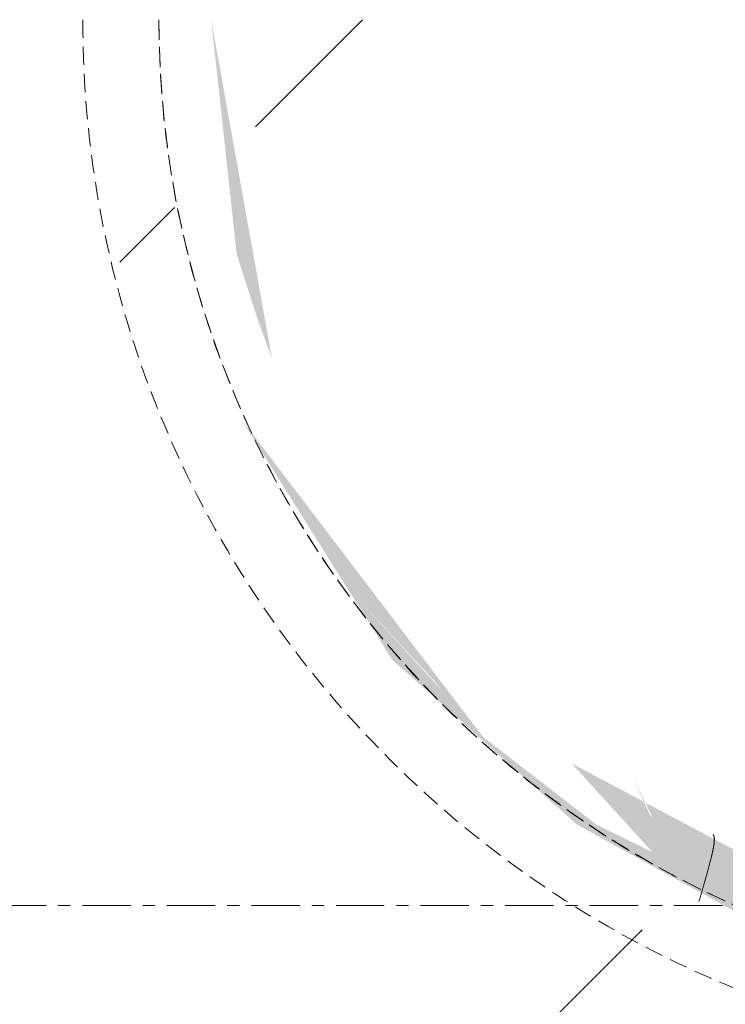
# Model space of a CAD drawing. Header units: millimetres. Extents: x 16156 to 91527, y 4646 to 113494.
# Tile 50 of 210: x 27412 to 27597, y 59375 to 59634. Entities that reach past the tile are written whole.
import ezdxf

# ---------------------------------------------------------------- set-up
doc = ezdxf.new("R2010")
doc.units = ezdxf.units.MM
doc.linetypes.add('ARC Demolished', pattern=[7.14375, 4.7625, -2.38125])
doc.linetypes.add('ARC Grid Line', pattern=[22.225, 12.7, -3.175, 3.175, -3.175])
for name, color, linetype, lineweight in [('A--AR9__AlgVoorz', 1, 'Continuous', 9), ('A--L$07A__Stramien', 1, 'Continuous', 13), ('A--L74__VasteSanitaireVoorz', 1, 'ARC Demolished', 9), ('A--L82__LosseGebruikersInvent', 1, 'ARC Demolished', 9)]:
    doc.layers.add(name, color=color, linetype=linetype, lineweight=lineweight)
pattern_1 = [(45, (0, 0), (-212.132, 212.132), [])]
pattern_2 = [(225, (27703.24, 59634.44), (212.132, -212.132), [])]

# ---------------------------------------------------------------- blocks, each defined once
blk = doc.blocks.new('FP_174-AB-Begane grond - slooptekening')
at = {"layer": 'A--L74__VasteSanitaireVoorz', "color": 240, "linetype": 'Continuous'}
for p, q in [((112.61, 230.49), (112.67, 230.69)), ((112.61, 230.49), (112.67, 230.69)), ((112.67, 230.69), (112.73, 230.9)), ((112.67, 230.69), (112.73, 230.9)), ((112.73, 230.9), (112.79, 231.1)), ((112.73, 230.9), (112.79, 231.1)), ((112.79, 231.1), (112.85, 231.31)), ((112.79, 231.1), (112.85, 231.31)), ((112.85, 231.31), (112.91, 231.51)), ((112.85, 231.31), (112.91, 231.51)), ((112.91, 231.51), (112.97, 231.72)), ((112.91, 231.51), (112.97, 231.72)), ((112.97, 231.72), (113.03, 231.93)), ((112.97, 231.72), (113.03, 231.93)), ((111.85, 227.85), (111.9, 228.05)), ((111.85, 227.85), (111.9, 228.05)), ((111.9, 228.05), (111.96, 228.25)), ((111.9, 228.05), (111.96, 228.25)), ((111.96, 228.25), (112.02, 228.45)), ((111.96, 228.25), (112.02, 228.45)), ((112.02, 228.45), (112.08, 228.65)), ((112.02, 228.45), (112.08, 228.65)), ((112.08, 228.65), (112.14, 228.86)), ((112.08, 228.65), (112.14, 228.86)), ((112.14, 228.86), (112.2, 229.06)), ((112.14, 228.86), (112.2, 229.06)), ((112.2, 229.06), (112.25, 229.26)), ((112.2, 229.06), (112.25, 229.26)), ((112.25, 229.26), (112.31, 229.46)), ((112.25, 229.26), (112.31, 229.46)), ((112.31, 229.46), (112.37, 229.67)), ((112.31, 229.46), (112.37, 229.67)), ((112.37, 229.67), (112.43, 229.87)), ((112.37, 229.67), (112.43, 229.87)), ((112.43, 229.87), (112.49, 230.08)), ((112.43, 229.87), (112.49, 230.08)), ((112.49, 230.08), (112.55, 230.28)), ((112.49, 230.08), (112.55, 230.28)), ((112.55, 230.28), (112.61, 230.49)), ((112.55, 230.28), (112.61, 230.49)), ((111.12, 225.31), (111.17, 225.5)), ((111.12, 225.31), (111.17, 225.5)), ((111.17, 225.5), (111.23, 225.69)), ((111.17, 225.5), (111.23, 225.69)), ((111.23, 225.69), (111.28, 225.89)), ((111.23, 225.69), (111.28, 225.89)), ((111.28, 225.89), (111.34, 226.08)), ((111.28, 225.89), (111.34, 226.08)), ((111.34, 226.08), (111.39, 226.27)), ((111.34, 226.08), (111.39, 226.27)), ((111.39, 226.27), (111.45, 226.47)), ((111.39, 226.27), (111.45, 226.47)), ((111.45, 226.47), (111.5, 226.66)), ((111.45, 226.47), (111.5, 226.66)), ((111.5, 226.66), (111.56, 226.86)), ((111.5, 226.66), (111.56, 226.86)), ((111.56, 226.86), (111.62, 227.06)), ((111.56, 226.86), (111.62, 227.06)), ((111.62, 227.06), (111.67, 227.25)), ((111.62, 227.06), (111.67, 227.25)), ((111.67, 227.25), (111.73, 227.45)), ((111.67, 227.25), (111.73, 227.45)), ((111.73, 227.45), (111.79, 227.65)), ((111.73, 227.45), (111.79, 227.65)), ((111.79, 227.65), (111.85, 227.85)), ((111.79, 227.65), (111.85, 227.85)), ((110.36, 222.58), (110.41, 222.75)), ((110.36, 222.58), (110.41, 222.75)), ((110.41, 222.75), (110.46, 222.93)), ((110.41, 222.75), (110.46, 222.93)), ((110.46, 222.93), (110.51, 223.1)), ((110.46, 222.93), (110.51, 223.1)), ((110.51, 223.1), (110.55, 223.28)), ((110.51, 223.1), (110.55, 223.28)), ((110.55, 223.28), (110.6, 223.46)), ((110.55, 223.28), (110.6, 223.46)), ((110.6, 223.46), (110.65, 223.64)), ((110.6, 223.46), (110.65, 223.64)), ((110.65, 223.64), (110.7, 223.82)), ((110.65, 223.64), (110.7, 223.82)), ((110.7, 223.82), (110.75, 224)), ((110.7, 223.82), (110.75, 224)), ((110.75, 224), (110.8, 224.19)), ((110.75, 224), (110.8, 224.19)), ((110.8, 224.19), (110.86, 224.37)), ((110.8, 224.19), (110.86, 224.37)), ((110.86, 224.37), (110.91, 224.56)), ((110.86, 224.37), (110.91, 224.56)), ((110.91, 224.56), (110.96, 224.75)), ((110.91, 224.56), (110.96, 224.75)), ((110.96, 224.75), (111.01, 224.93)), ((110.96, 224.75), (111.01, 224.93)), ((111.01, 224.93), (111.07, 225.12)), ((111.01, 224.93), (111.07, 225.12)), ((111.07, 225.12), (111.12, 225.31)), ((111.07, 225.12), (111.12, 225.31)), ((109.74, 220.13), (109.78, 220.29)), ((109.74, 220.13), (109.78, 220.29)), ((109.78, 220.29), (109.81, 220.44)), ((109.78, 220.29), (109.81, 220.44)), ((109.81, 220.44), (109.85, 220.6)), ((109.81, 220.44), (109.85, 220.6)), ((109.85, 220.6), (109.89, 220.75)), ((109.85, 220.6), (109.89, 220.75)), ((109.89, 220.75), (109.93, 220.91)), ((109.89, 220.75), (109.93, 220.91)), ((109.93, 220.91), (109.97, 221.07)), ((109.93, 220.91), (109.97, 221.07)), ((109.97, 221.07), (110.01, 221.23)), ((109.97, 221.07), (110.01, 221.23)), ((110.01, 221.23), (110.05, 221.4)), ((110.01, 221.23), (110.05, 221.4)), ((110.05, 221.4), (110.1, 221.56)), ((110.05, 221.4), (110.1, 221.56)), ((110.1, 221.56), (110.14, 221.73)), ((110.1, 221.56), (110.14, 221.73)), ((110.14, 221.73), (110.18, 221.89)), ((110.14, 221.73), (110.18, 221.89)), ((110.18, 221.89), (110.23, 222.06)), ((110.18, 221.89), (110.23, 222.06)), ((110.23, 222.06), (110.27, 222.23)), ((110.23, 222.06), (110.27, 222.23)), ((110.27, 222.23), (110.32, 222.41)), ((110.27, 222.23), (110.32, 222.41)), ((110.32, 222.41), (110.36, 222.58)), ((110.32, 222.41), (110.36, 222.58)), ((109.2, 217.56), (109.22, 217.68)), ((109.2, 217.56), (109.22, 217.68)), ((109.22, 217.68), (109.24, 217.8)), ((109.22, 217.68), (109.24, 217.8)), ((109.24, 217.8), (109.26, 217.93)), ((109.24, 217.8), (109.26, 217.93)), ((109.26, 217.93), (109.29, 218.05)), ((109.26, 217.93), (109.29, 218.05)), ((109.29, 218.05), (109.31, 218.18)), ((109.29, 218.05), (109.31, 218.18)), ((109.31, 218.18), (109.34, 218.31)), ((109.31, 218.18), (109.34, 218.31)), ((109.34, 218.31), (109.36, 218.44)), ((109.34, 218.31), (109.36, 218.44)), ((109.36, 218.44), (109.39, 218.57)), ((109.36, 218.44), (109.39, 218.57)), ((109.39, 218.57), (109.42, 218.7)), ((109.39, 218.57), (109.42, 218.7)), ((109.42, 218.7), (109.44, 218.84)), ((109.42, 218.7), (109.44, 218.84)), ((109.44, 218.84), (109.47, 218.97)), ((109.44, 218.84), (109.47, 218.97)), ((109.47, 218.97), (109.5, 219.11)), ((109.47, 218.97), (109.5, 219.11)), ((109.5, 219.11), (109.54, 219.25)), ((109.5, 219.11), (109.54, 219.25)), ((109.54, 219.25), (109.57, 219.4)), ((109.54, 219.25), (109.57, 219.4)), ((109.57, 219.4), (109.6, 219.54)), ((109.57, 219.4), (109.6, 219.54)), ((109.6, 219.54), (109.63, 219.69)), ((109.6, 219.54), (109.63, 219.69)), ((109.63, 219.69), (109.67, 219.83)), ((109.63, 219.69), (109.67, 219.83)), ((109.67, 219.83), (109.7, 219.98)), ((109.67, 219.83), (109.7, 219.98)), ((109.7, 219.98), (109.74, 220.13)), ((109.7, 219.98), (109.74, 220.13)), ((108.99, 215.77), (109, 215.85)), ((108.99, 215.77), (109, 215.85)), ((108.99, 215.69), (108.99, 215.77)), ((108.99, 215.69), (108.99, 215.77)), ((108.99, 215.62), (108.99, 215.69)), ((108.99, 215.62), (108.99, 215.69)), ((108.99, 215.54), (108.99, 215.62)), ((108.99, 215.54), (108.99, 215.62)), ((108.99, 215.47), (108.99, 215.54)), ((108.99, 215.47), (108.99, 215.54)), ((109, 215.4), (108.99, 215.47)), ((109, 215.4), (108.99, 215.47)), ((109, 216.02), (109.01, 216.11)), ((109, 216.02), (109.01, 216.11)), ((109, 215.94), (109, 216.02)), ((109, 215.94), (109, 216.02)), ((109, 215.85), (109, 215.94)), ((109, 215.85), (109, 215.94)), ((109, 215.33), (109, 215.4)), ((109, 215.33), (109, 215.4)), ((109, 215.26), (109, 215.33)), ((109, 215.26), (109, 215.33)), ((109.01, 215.2), (109, 215.26)), ((109.01, 215.2), (109, 215.26)), ((109.01, 216.11), (109.02, 216.2)), ((109.01, 216.11), (109.02, 216.2)), ((109.02, 215.14), (109.01, 215.2)), ((109.02, 215.14), (109.01, 215.2)), ((109.02, 216.3), (109.03, 216.39)), ((109.02, 216.3), (109.03, 216.39)), ((109.02, 216.2), (109.02, 216.3)), ((109.02, 216.2), (109.02, 216.3)), ((109.03, 215.08), (109.02, 215.14)), ((109.03, 215.08), (109.02, 215.14)), ((109.03, 216.39), (109.04, 216.49)), ((109.03, 216.39), (109.04, 216.49)), ((109.04, 215.02), (109.03, 215.08)), ((109.04, 215.02), (109.03, 215.08)), ((109.04, 216.49), (109.05, 216.59)), ((109.04, 216.49), (109.05, 216.59)), ((109.05, 214.96), (109.04, 215.02)), ((109.05, 214.96), (109.04, 215.02)), ((109.05, 216.59), (109.07, 216.69)), ((109.05, 216.59), (109.07, 216.69)), ((109.07, 216.69), (109.08, 216.79)), ((109.07, 216.69), (109.08, 216.79)), ((109.08, 216.79), (109.09, 216.89)), ((109.08, 216.79), (109.09, 216.89)), ((109.09, 216.89), (109.11, 217)), ((109.09, 216.89), (109.11, 217)), ((109.11, 217), (109.12, 217.11)), ((109.11, 217), (109.12, 217.11)), ((109.12, 217.11), (109.14, 217.22)), ((109.12, 217.11), (109.14, 217.22)), ((109.14, 217.22), (109.16, 217.33)), ((109.14, 217.22), (109.16, 217.33)), ((109.16, 217.33), (109.18, 217.45)), ((109.16, 217.33), (109.18, 217.45)), ((109.18, 217.45), (109.2, 217.56)), ((109.18, 217.45), (109.2, 217.56)), ((109.06, 214.91), (109.05, 214.96)), ((109.06, 214.91), (109.05, 214.96)), ((109.07, 214.86), (109.06, 214.91)), ((109.07, 214.86), (109.06, 214.91)), ((109.08, 214.81), (109.07, 214.86)), ((109.08, 214.81), (109.07, 214.86)), ((109.1, 214.76), (109.08, 214.81)), ((109.1, 214.76), (109.08, 214.81)), ((109.12, 214.72), (109.1, 214.76)), ((109.12, 214.72), (109.1, 214.76)), ((109.13, 214.68), (109.12, 214.72)), ((109.13, 214.68), (109.12, 214.72)), ((109.15, 214.64), (109.13, 214.68)), ((109.15, 214.64), (109.13, 214.68)), ((109.17, 214.6), (109.15, 214.64)), ((109.17, 214.6), (109.15, 214.64)), ((109.19, 214.57), (109.17, 214.6)), ((109.19, 214.57), (109.17, 214.6)), ((109.21, 214.53), (109.19, 214.57)), ((109.21, 214.53), (109.19, 214.57)), ((109.24, 214.5), (109.21, 214.53)), ((109.24, 214.5), (109.21, 214.53)), ((109.26, 214.47), (109.24, 214.5)), ((109.26, 214.47), (109.24, 214.5)), ((109.29, 214.45), (109.26, 214.47)), ((109.29, 214.45), (109.26, 214.47)), ((109.31, 214.42), (109.29, 214.45)), ((109.31, 214.42), (109.29, 214.45)), ((109.34, 214.4), (109.31, 214.42)), ((109.34, 214.4), (109.31, 214.42)), ((109.37, 214.38), (109.34, 214.4)), ((109.37, 214.38), (109.34, 214.4))]:
    blk.add_line(p, q, dxfattribs=at)
at = {"layer": 'A--L74__VasteSanitaireVoorz', "flags": 128}
blk.add_lwpolyline([(106.12, 231.87), (115.3, 227.44), (124.31, 222.65), (133.11, 217.5), (141.7, 212), (150.07, 206.17), (158.19, 200), (166.06, 193.51), (173.67, 186.72), (181, 179.62), (188.04, 172.24), (194.77, 164.59), (201.2, 156.67), (207.3, 148.49), (213.08, 140.09), (218.51, 131.45), (223.59, 122.61), (228.31, 113.57), (232.67, 104.35), (236.66, 94.96), (240.27, 85.42), (243.49, 75.75), (246.32, 65.95), (248.76, 56.04), (250.81, 46.05), (252.45, 35.99), (253.69, 25.86), (254.52, 15.7), (254.94, 5.51), (255, 0)], dxfattribs=at)
blk = doc.blocks.new('FP_176-AB-Begane grond - slooptekening')
at = {"layer": 'A--L74__VasteSanitaireVoorz', "flags": 128}
blk.add_lwpolyline([(255, 0), (254.8, 10.2), (254.18, 20.38), (253.17, 30.53), (251.74, 40.63), (249.92, 50.66), (247.69, 60.61), (245.07, 70.47), (242.06, 80.21), (238.65, 89.83), (234.87, 99.3), (230.71, 108.61), (226.18, 117.75), (221.29, 126.7), (216.05, 135.45), (210.46, 143.98), (204.53, 152.28), (198.28, 160.34), (191.71, 168.14), (184.83, 175.67), (177.66, 182.93), (170.2, 189.88), (162.47, 196.54), (154.48, 202.88), (146.25, 208.89), (137.78, 214.58), (129.09, 219.91), (120.19, 224.9), (111.1, 229.53), (101.83, 233.78), (92.4, 237.67), (82.82, 241.17), (73.11, 244.29), (63.28, 247.02), (53.36, 249.36), (43.34, 251.29), (33.26, 252.82), (23.12, 253.95), (12.95, 254.67), (2.75, 254.99), (-7.45, 254.89), (-17.63, 254.39), (-27.79, 253.48), (-37.91, 252.17), (-47.96, 250.45), (-57.94, 248.33), (-67.82, 245.82), (-77.6, 242.91), (-87.25, 239.61), (-96.76, 235.93), (-106.12, 231.87), (-115.3, 227.44), (-124.31, 222.65), (-133.11, 217.5), (-141.7, 212), (-150.07, 206.17), (-158.19, 200), (-166.06, 193.51), (-173.67, 186.72), (-181, 179.62), (-188.04, 172.24), (-194.77, 164.59), (-201.2, 156.67), (-207.3, 148.49), (-213.08, 140.09), (-218.51, 131.45), (-223.59, 122.61), (-228.31, 113.57), (-232.67, 104.35), (-236.66, 94.96), (-240.27, 85.42), (-243.49, 75.75), (-246.32, 65.95), (-248.76, 56.04), (-250.81, 46.05), (-252.45, 35.99), (-253.69, 25.86), (-254.52, 15.7), (-254.94, 5.51), (-255, 0)], dxfattribs=at)
blk = doc.blocks.new('74_PF_Sink Kitchen Round - Sink Kitchen Round-1655491-AB-Begane grond - slooptekening')
at = {"layer": 'A--L74__VasteSanitaireVoorz'}
h = blk.add_hatch(dxfattribs=at)
h.set_pattern_fill('FP_30', color=256, style=0, pattern_type=2)
h.set_pattern_definition(pattern_2)
h.paths.add_polyline_path([(-15.3, 273.49), (-87.34, 259.5), (-139.2, 235.92), (-184.01, 203.03), (-210.1, 175.39), (-241.88, 128.05), (-263.81, 73.13), (-269.72, 50.27), (-268.99, 0), (-258, 0), (-244.19, 78.79), (-222.48, 127.83), (-183.73, 179.41), (-145.11, 211.73), (-101.96, 235.47), (-52.29, 251.2), (9.52, 256.59), (57.1, 250.18), (106.11, 233.63), (157.05, 203.05), (194.45, 167.5), (224.99, 123.47), (247.35, 69.05), (255.55, 23.28), (258, 0), (275, 0), (263.81, 73.13), (233.77, 142.09), (202.59, 183.73), (169.78, 214.7), (105.24, 252.52), (52.29, 268.49), (0, 273.49)])
h = blk.add_hatch(dxfattribs=at)
h.set_pattern_fill('FP_30', color=256, style=0, pattern_type=2)
h.set_pattern_definition(pattern_2)
h.paths.add_polyline_path([(-15.3, 273.49), (-87.34, 259.5), (-139.2, 235.92), (-184.01, 203.03), (-210.1, 175.39), (-241.88, 128.05), (-263.81, 73.13), (-269.72, 50.27), (-268.99, 0), (-258, 0), (-244.19, 78.79), (-222.48, 127.83), (-183.73, 179.41), (-145.11, 211.73), (-101.96, 235.47), (-52.29, 251.2), (9.52, 256.59), (57.1, 250.18), (106.11, 233.63), (157.05, 203.05), (194.45, 167.5), (224.99, 123.47), (247.35, 69.05), (255.55, 23.28), (258, 0), (275, 0), (263.81, 73.13), (233.77, 142.09), (202.59, 183.73), (169.78, 214.7), (105.24, 252.52), (52.29, 268.49), (0, 273.49)])
h = blk.add_hatch(dxfattribs=at)
h.set_pattern_fill('FP_30', color=256, style=0, pattern_type=2)
h.set_pattern_definition(pattern_2)
h.paths.add_polyline_path([(-52.29, 229.11), (-131.42, 193.22), (-170.37, 159.88), (-194.45, 129.45), (-222.48, 71.24), (-230.68, 38.36), (-228.65, 0), (235, 0), (220.2, 77.75), (193.16, 131.51), (166.75, 163.5), (125.24, 197.1), (77.49, 220.29), (52.29, 229.11), (0, 175), (-17.32, 185), (-28.47, 200.73), (-50.24, 226.66)])
h.paths.add_polyline_path([(0, 235), (-42.58, 225.25), (-10, 212.32), (-2.6, 229.11)])
h.paths.add_polyline_path([(0, 235), (17.32, 215.23), (52.29, 229.11), (19.32, 232.82)])
h = blk.add_hatch(dxfattribs=at)
h.set_pattern_fill('FP_30', color=256, style=0, pattern_type=2)
h.set_pattern_definition(pattern_2)
h.paths.add_polyline_path([(-52.29, 229.11), (-131.42, 193.22), (-170.37, 159.88), (-194.45, 129.45), (-222.48, 71.24), (-230.68, 38.36), (-228.65, 0), (235, 0), (220.2, 77.75), (193.16, 131.51), (166.75, 163.5), (125.24, 197.1), (77.49, 220.29), (52.29, 229.11), (0, 175), (-17.32, 185), (-28.47, 200.73), (-50.24, 226.66)])
h.paths.add_polyline_path([(0, 235), (-42.58, 225.25), (-10, 212.32), (-2.6, 229.11)])
h.paths.add_polyline_path([(0, 235), (17.32, 215.23), (52.29, 229.11), (19.32, 232.82)])
for start, end in [(0, 180), (180, 360)]:
    blk.add_arc((0, 0), 275, start, end, dxfattribs=at)
for name in ['FP_174-AB-Begane grond - slooptekening', 'FP_176-AB-Begane grond - slooptekening']:
    blk.add_blockref(name, (0, 0), dxfattribs=at)

msp = doc.modelspace()

# ---------------------------------------------------------------- hatches: boundary and pattern name
at = {"layer": 'A--AR9__AlgVoorz'}
h = msp.add_hatch(color=7, dxfattribs=at)
h.paths.add_polyline_path([(30511.72, 71909.44), (30530.73, 71656.07), (30536.88, 71656.07), (30553.79, 71651.54), (30561.63, 71663.01), (30563.81, 71668.44), (30571.3, 71674.88), (30544.73, 71685.35), (30531.67, 71680.82), (30516.91, 71849.95)])
h.paths.add_polyline_path([(32454.26, 59236.44), (32464.26, 59236.44), (32464.26, 59341.44), (32474.26, 59341.44), (32474.26, 64641.44), (35124.26, 64641.44), (35124.26, 64591.44), (35924.26, 64591.44), (35924.26, 64641.44), (37524.26, 64641.44), (37524.26, 64591.44), (38324.26, 64591.44), (38324.26, 64641.44), (42764.26, 64641.44), (42770.94, 64552.44), (44744.24, 64552.44), (44744.24, 64641.44), (48798.26, 64641.44), (48800.76, 66103.44), (35035.69, 66103.44), (35035.69, 66090.94), (32470.07, 66090.94), (32470.07, 66383.44), (32309.25, 66383.44), (32309.25, 70583.44), (32470.07, 70583.44), (32470.07, 72383.44), (32409.25, 72383.44), (32409.25, 76191.44), (30474.26, 76191.44), (30474.26, 71910.44), (30737.69, 71902.52), (30785.23, 71890.99), (30818.29, 71869.66), (30833.07, 71838.59), (30842.94, 71758.2), (30839.24, 71534.56), (30820.82, 71471.27), (30801.71, 71453.24), (30770.98, 71440.35), (30680.21, 71429.84), (30583.96, 71427.44), (30474.26, 71426.44), (30474.26, 64638.44), (30430.51, 64638.44), (30422.76, 63728.44), (30406.76, 63728.44), (30406.76, 63748.44), (30356.76, 63763.44), (30351.76, 64323.36), (25792.26, 64323.36), (25792.26, 64258.44), (25697.26, 64258.44), (25697.26, 63358.44), (25792.26, 63358.44), (25792.26, 62398.44), (30226.76, 62398.44), (30226.76, 63748.44), (30396.76, 63748.44), (30396.76, 63658.44), (30474.26, 63658.44), (30474.26, 60645.44), (30424.26, 60645.44), (30425.01, 59845.44), (30474.26, 59845.44), (30472.33, 59631.44), (30464.26, 59631.44), (30464.26, 59341.44), (30474.26, 59341.44), (30475.85, 59236.44), (32179.26, 59236.44)])
h.paths.add_polyline_path([(26865.99, 59341.44), (30374.26, 59341.44), (30374.26, 63658.44), (30351.76, 63658.44), (30346.76, 62298.44), (25697.26, 62298.44), (25697.26, 59341.44), (26850.34, 59341.44)])
h.paths.add_polyline_path([(32574.26, 59341.44), (34248.26, 59341.44), (34248.26, 64491.44), (36074.26, 64491.44), (36074.26, 64541.44), (32574.26, 64541.44), (32574.26, 59388.09)])
h.paths.add_polyline_path([(27756.89, 59359.44), (26450.81, 59364.73), (26450.81, 59959.44), (28550.81, 59959.44), (28550.81, 59359.44), (27805.2, 59359.44)])
h.paths.add_polyline_path([(27245.98, 59415.47), (27327.76, 59481.66), (27345.68, 59512.06), (27360.97, 59554.5), (27330.4, 59495.53), (27303.79, 59458.28), (27278.09, 59436.28), (27257.56, 59421.59), (27247.89, 59416.48)])
h.paths.add_polyline_path([(26939.08, 59458.39), (26916.72, 59482.8), (26937.57, 59460.38)])
h.paths.add_polyline_path([(27130.13, 59377.86), (27180.07, 59384.88), (27200.4, 59396.94), (27266.58, 59431.86), (27308.48, 59474.36), (27284.2, 59453.59), (27186.47, 59394.52), (27148.8, 59389.54), (27066.87, 59389.19), (26973.54, 59438.81), (26994.79, 59415.46), (26980.04, 59422.72), (26950.22, 59445.82), (26886.61, 59529.51), (26926.41, 59466.05), (26974.94, 59422.72), (27020.92, 59397.71), (27073.29, 59382.07), (27128.18, 59377.86)])
h.paths.add_polyline_path([(27829.16, 59415.47), (27910.94, 59481.66), (27928.86, 59512.06), (27944.15, 59554.5), (27913.58, 59495.53), (27886.97, 59458.28), (27863.06, 59438.4), (27840.74, 59421.59), (27830.63, 59416.24)])
h.paths.add_polyline_path([(27522.25, 59458.39), (27499.9, 59482.8), (27520.75, 59460.38)])
h.paths.add_polyline_path([(27727.28, 59377.86), (27763.24, 59384.88), (27783.58, 59396.94), (27849.76, 59431.86), (27891.66, 59474.36), (27869.98, 59455.39), (27769.64, 59394.52), (27731.98, 59389.54), (27650.05, 59389.19), (27556.72, 59438.81), (27577.97, 59415.46), (27563.22, 59422.72), (27533.4, 59445.82), (27469.79, 59529.51), (27509.58, 59466.05), (27558.12, 59422.72), (27601.27, 59398.97), (27655.85, 59382.2), (27711.36, 59377.86)])
h.paths.add_polyline_path([(26994.79, 59424.68), (26989.27, 59435.83), (26994.13, 59425.25)])
h.paths.add_polyline_path([(27577.97, 59424.68), (27572.45, 59435.83), (27577.31, 59425.25)])
h.paths.add_polyline_path([(26894.77, 59545.4), (26878.81, 59634.44), (26885.51, 59572.69), (26891.4, 59554.57)])
h.paths.add_polyline_path([(27477.95, 59545.4), (27461.99, 59634.44), (27468.69, 59572.69), (27474.16, 59555.72)])
h.paths.add_polyline_path([(27345.35, 59545.4), (27361.03, 59596.09), (27354.72, 59588.01), (27348.18, 59572.69), (27346.42, 59555.72)])
h.paths.add_polyline_path([(27928.52, 59545.4), (27944.21, 59596.09), (27937.9, 59588.01), (27931.36, 59572.69), (27929.6, 59555.72)])
h.paths.add_polyline_path([(27367.61, 59699.19), (27326.56, 59788.57), (27322.86, 59780.96), (27292.69, 59813.02), (27302.98, 59796.4), (27350.79, 59735.95), (27367.61, 59699)])
h.paths.add_polyline_path([(27367.41, 59565.39), (27374.37, 59607.54), (27376.71, 59645.89), (27373.73, 59613.53), (27367.73, 59569.89)])
h.paths.add_polyline_path([(27950.79, 59699.19), (27909.73, 59788.57), (27906.04, 59780.96), (27875.87, 59813.02), (27886.16, 59796.4), (27933.97, 59735.95), (27950.79, 59699)])
h.paths.add_polyline_path([(27950.59, 59565.39), (27957.55, 59607.54), (27959.89, 59645.89), (27956.91, 59613.53), (27950.91, 59569.89)])
h.paths.add_polyline_path([(27389.23, 59579), (27393.08, 59614.35), (27389.37, 59580.39)])
h.paths.add_polyline_path([(27972.41, 59579), (27972.95, 59580.79), (27972.55, 59580.39)])
h.paths.add_polyline_path([(27951.15, 59595.71), (27953.89, 59654.73), (27951.22, 59620.38), (27951.11, 59599.43)])
h.paths.add_polyline_path([(27367.97, 59595.71), (27370.71, 59654.73), (27368.04, 59620.38), (27367.93, 59599.43)])
h.paths.add_polyline_path([(26928.21, 59799), (26951.8, 59809.06), (26993.99, 59846.17), (26980.61, 59846.17), (26956.95, 59826.18), (26936.05, 59806.41)])
h.paths.add_polyline_path([(26866.78, 59679.4), (26891.6, 59740.2), (26928.21, 59799), (26914.57, 59789.69), (26893.18, 59754.65), (26873.08, 59704.67), (26867.69, 59688.09)])
h.paths.add_polyline_path([(27511.39, 59799), (27534.98, 59809.06), (27577.17, 59846.17), (27563.79, 59846.17), (27540.13, 59826.18), (27519.22, 59806.41)])
h.paths.add_polyline_path([(27449.96, 59679.4), (27474.77, 59740.2), (27511.39, 59799), (27497.75, 59789.69), (27476.36, 59754.65), (27456.26, 59704.67), (27450.87, 59688.09)])
h.paths.add_polyline_path([(26882.5, 59684.59), (26893.18, 59728.22), (26885.06, 59713.94), (26881.88, 59685.04)])
h.paths.add_polyline_path([(27465.68, 59684.59), (27476.36, 59728.22), (27469.96, 59720.08), (27465.06, 59685.04)])
h.paths.add_polyline_path([(27357.62, 59684.59), (27355.75, 59692.36), (27356.81, 59686.74)])
h.paths.add_polyline_path([(27940.8, 59684.59), (27938.93, 59692.36), (27939.99, 59686.74)])
h.paths.add_polyline_path([(27358.39, 59699), (27357.58, 59705.4), (27358.31, 59699.19)])
h.paths.add_polyline_path([(27359.75, 59686.15), (27359.1, 59694.75), (27359.69, 59686.74)])
h.paths.add_polyline_path([(27941.57, 59699), (27940.76, 59705.4), (27941.49, 59699.19)])
h.paths.add_polyline_path([(27942.93, 59686.15), (27942.28, 59694.75), (27942.87, 59686.74)])
h.paths.add_polyline_path([(26919.78, 59767.21), (26947.42, 59799.83), (26920.31, 59767.88)])
h.paths.add_polyline_path([(26898.32, 59723.34), (26916.61, 59758.67), (26900, 59727.71)])
h.paths.add_polyline_path([(27502.96, 59767.21), (27530.6, 59799.83), (27503.49, 59767.88)])
h.paths.add_polyline_path([(27481.5, 59723.34), (27499.78, 59758.67), (27483.18, 59727.71)])
h.paths.add_polyline_path([(27893.03, 59807.12), (27848.27, 59846.23), (27799.17, 59872.6), (27748.36, 59887.17), (27703.24, 59891.03), (27667.33, 59883.54), (27703.24, 59887.17), (27801.23, 59866.7), (27887.25, 59811.33), (27892.61, 59807.42)])
h.paths.add_polyline_path([(27309.85, 59807.12), (27265.09, 59846.23), (27215.99, 59872.6), (27164.26, 59887.37), (27120.06, 59891.03), (27084.15, 59883.54), (27130.13, 59885.76), (27218.05, 59866.7), (27304.07, 59811.33), (27309.44, 59807.42)])
h.paths.add_polyline_path([(27536.37, 59809.64), (27566.3, 59827.66), (27544.48, 59815.42)])
h.paths.add_polyline_path([(26953.2, 59809.64), (26983.13, 59827.66), (26961.3, 59815.42)])
h.paths.add_polyline_path([(27581.06, 59840.25), (27620.44, 59859.61), (27587.28, 59843.46)])
h.paths.add_polyline_path([(26997.88, 59840.25), (27037.26, 59859.61), (27004.1, 59843.46)])
h.paths.add_polyline_path([(27629.1, 59863.32), (27674.49, 59871.47), (27630.33, 59863.55)])
h.paths.add_polyline_path([(27045.92, 59863.32), (27091.31, 59871.47), (27047.15, 59863.55)])
h.paths.add_polyline_path([(27197.57, 59869.42), (27149.23, 59880.7), (27166.18, 59875.18), (27197.42, 59869.44)])
h.paths.add_polyline_path([(27780.75, 59869.42), (27732.4, 59880.7), (27749.36, 59875.18), (27780.59, 59869.44)])
h.paths.add_polyline_path([(36185.75, 64491.44), (39974.26, 64491.44), (39974.26, 64541.44), (36174.26, 64541.44), (36174.26, 64491.44), (36182.35, 64491.44)])
h.paths.add_polyline_path([(30688.81, 71463.05), (30766.39, 71472.59), (30785.23, 71483.6), (30804.3, 71517.44), (30813.77, 71578.69), (30813.77, 71758.2), (30805.53, 71815.03), (30788.06, 71850), (30766.39, 71864.3), (30737.69, 71871.08), (30660.92, 71873.1), (30608.3, 71860.98), (30593.13, 71844.03), (30586.06, 71815.42), (30582.12, 71688.14), (30591.46, 71792.59), (30603.23, 71840.22), (30632.61, 71862.27), (30688.81, 71866.34), (30756.73, 71859.93), (30786.3, 71841.22), (30801.71, 71800.77), (30808.82, 71699.83), (30809.22, 71646.23), (30801.71, 71536.12), (30781.64, 71492.72), (30736.65, 71473.23), (30661.31, 71471.27), (30627.46, 71475.43), (30596.61, 71507.72), (30591.25, 71555.8), (30596.81, 71486.73), (30618.48, 71470.55), (30660.92, 71463.78), (30680.21, 71463.28)])
h.paths.add_polyline_path([(30674.26, 71645.44), (30690.52, 71652.18), (30697.26, 71668.44), (30690.52, 71684.71), (30674.26, 71691.44), (30668.31, 71683.69), (30671.42, 71682.36), (30668.31, 71653.11), (30668.31, 71646.23)])
h.paths.add_polyline_path([(31050.76, 76241.44), (31850.76, 76241.44), (31850.76, 76291.44), (31900.76, 76291.44), (31900.76, 76351.44), (31000.76, 76351.44), (31000.76, 76291.44), (31050.76, 76291.44)])
at = {"layer": 'A--L82__LosseGebruikersInvent'}
h = msp.add_hatch(dxfattribs=at)
h.set_pattern_fill('FP_2', color=256, style=0, pattern_type=2)
h.set_pattern_definition(pattern_1)
h.paths.add_polyline_path([(27120.06, 59359.44), (27064.26, 59365.38), (27014.82, 59380.38), (26966.47, 59406.45), (26925.6, 59439.99), (26891.4, 59481.66), (26865.99, 59529.21), (26850.34, 59580.79), (26845.06, 59634.44), (26851.07, 59691.62), (26875.98, 59758.67), (26897.58, 59796.09), (26936.05, 59838.81), (26982.56, 59872.6), (27035.08, 59895.98), (27091.31, 59907.94), (27184.37, 59900.38), (27222.02, 59888.42), (27266.58, 59866.05), (27322.65, 59818.17), (27351.27, 59780.96), (27374.49, 59736.41), (27389.05, 59691.62), (27393.08, 59614.35), (27389.77, 59580.79), (27363.63, 59509.58), (27323.31, 59450.71), (27287.58, 59417.89), (27272.84, 59405.79), (27222.02, 59379.38), (27164.26, 59363.8), (27130.13, 59360.44)])
h.paths.add_polyline_path([(26891.4, 59359.44), (28550.81, 59359.44), (28550.81, 59959.44), (26450.81, 59959.44), (26450.81, 59359.44), (26865.99, 59359.44)])
h.paths.add_polyline_path([(27703.24, 59359.44), (27642.19, 59366.97), (27597.13, 59380.84), (27519.51, 59431.19), (27499.98, 59450.71), (27456.44, 59515.6), (27448.18, 59532.48), (27433.52, 59580.79), (27428.4, 59635.96), (27435.52, 59695.55), (27459.16, 59758.67), (27500.65, 59818.17), (27532.54, 59848.49), (27597.13, 59886.58), (27642.37, 59901.11), (27674.49, 59907.94), (27731.98, 59907.94), (27788.22, 59895.98), (27840.74, 59872.6), (27887.25, 59838.81), (27925.72, 59796.09), (27954.46, 59746.3), (27972.23, 59691.62), (27978.24, 59634.44), (27972.23, 59578.4), (27954.46, 59523.89), (27925.9, 59474.36), (27897.23, 59439.61), (27830.63, 59392.22), (27805.2, 59379.38), (27755.53, 59364.59)])
h = msp.add_hatch(dxfattribs=at)
h.set_pattern_fill('FP_2', color=256, style=0, pattern_type=2)
h.set_pattern_definition(pattern_1)
h.paths.add_polyline_path([(27120.06, 59359.44), (27064.26, 59365.38), (27014.82, 59380.38), (26966.47, 59406.45), (26925.6, 59439.99), (26891.4, 59481.66), (26865.99, 59529.21), (26850.34, 59580.79), (26845.06, 59634.44), (26851.07, 59691.62), (26875.98, 59758.67), (26897.58, 59796.09), (26936.05, 59838.81), (26982.56, 59872.6), (27035.08, 59895.98), (27091.31, 59907.94), (27184.37, 59900.38), (27222.02, 59888.42), (27266.58, 59866.05), (27322.65, 59818.17), (27351.27, 59780.96), (27374.49, 59736.41), (27389.05, 59691.62), (27393.08, 59614.35), (27389.77, 59580.79), (27363.63, 59509.58), (27323.31, 59450.71), (27287.58, 59417.89), (27272.84, 59405.79), (27222.02, 59379.38), (27164.26, 59363.8), (27130.13, 59360.44)])
h.paths.add_polyline_path([(26891.4, 59359.44), (28550.81, 59359.44), (28550.81, 59959.44), (26450.81, 59959.44), (26450.81, 59359.44), (26865.99, 59359.44)])
h.paths.add_polyline_path([(27703.24, 59359.44), (27642.19, 59366.97), (27597.13, 59380.84), (27519.51, 59431.19), (27499.98, 59450.71), (27456.44, 59515.6), (27448.18, 59532.48), (27433.52, 59580.79), (27428.4, 59635.96), (27435.52, 59695.55), (27459.16, 59758.67), (27500.65, 59818.17), (27532.54, 59848.49), (27597.13, 59886.58), (27642.37, 59901.11), (27674.49, 59907.94), (27731.98, 59907.94), (27788.22, 59895.98), (27840.74, 59872.6), (27887.25, 59838.81), (27925.72, 59796.09), (27954.46, 59746.3), (27972.23, 59691.62), (27978.24, 59634.44), (27972.23, 59578.4), (27954.46, 59523.89), (27925.9, 59474.36), (27897.23, 59439.61), (27830.63, 59392.22), (27805.2, 59379.38), (27755.53, 59364.59)])

# ---------------------------------------------------------------- linework, layer by layer
at = {"layer": 'A--L$07A__Stramien', "linetype": 'ARC Grid Line'}
msp.add_line((62422.97, 59401.44), (17266.93, 59401.44), dxfattribs=at)
at = {"layer": 'A--L82__LosseGebruikersInvent'}
for start, end in [(0, 180), (180, 270)]:
    msp.add_arc((27703.24, 59634.44), 275, start, end, dxfattribs=at)

# ---------------------------------------------------------------- block references
at = {"layer": 'A--L74__VasteSanitaireVoorz', "rotation": 180}
msp.add_blockref('74_PF_Sink Kitchen Round - Sink Kitchen Round-1655491-AB-Begane grond - slooptekening', (27703.24, 59634.44), dxfattribs=at)

doc.saveas('drawing.dxf')
